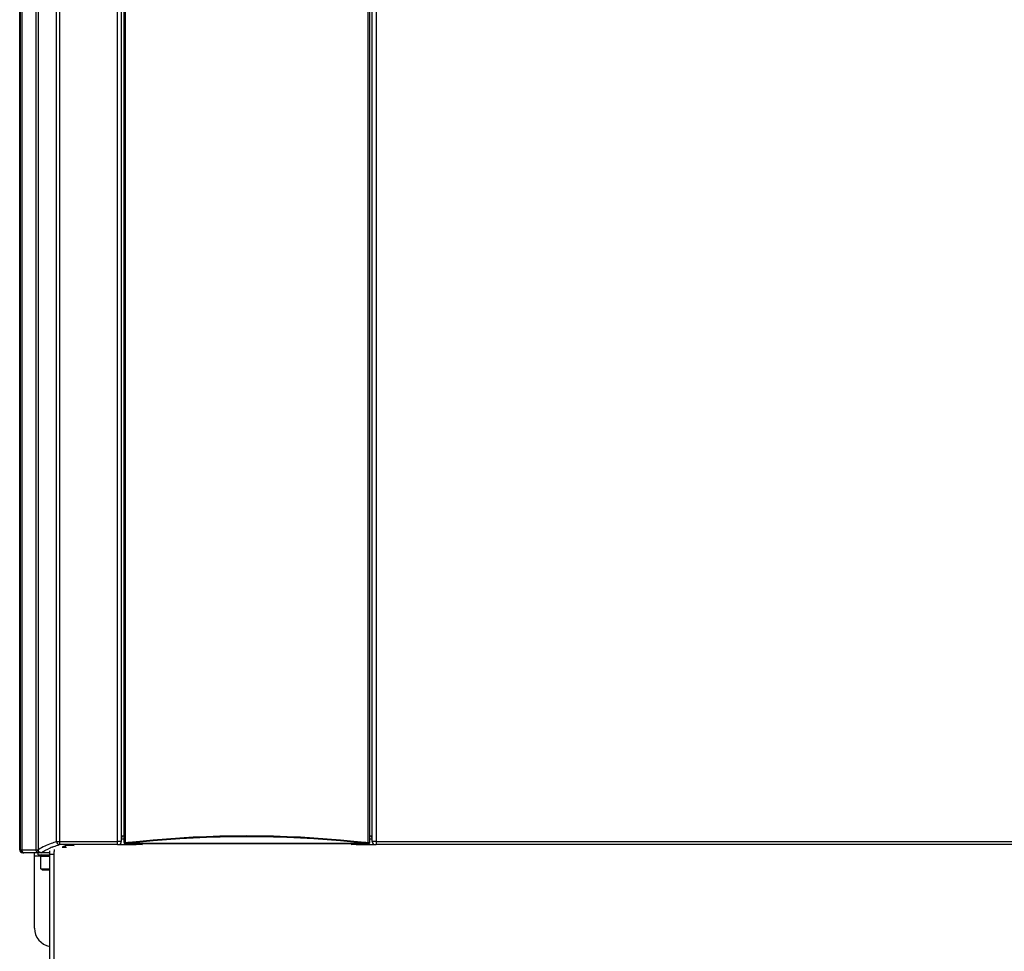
# Model space of a CAD drawing. Header units: millimetres. Extents: x 0 to 594, y 0 to 420.
# Tile 4 of 40: x 75 to 129, y 170 to 221. Entities that reach past the tile are written whole.
import ezdxf

# ---------------------------------------------------------------- set-up
doc = ezdxf.new("R2010")
doc.units = ezdxf.units.MM
doc.header["$LTSCALE"] = 32.67
doc.layers.get('0').update_dxf_attribs({"linetype": 'CONTINUOUS'})
doc.layers.add('ROUNDS', color=7, linetype='CONTINUOUS')

msp = doc.modelspace()

# ---------------------------------------------------------------- linework, layer by layer
at = {"color": 7, "linetype": 'CONTINUOUS'}
for p, q in [((75.2766, 175.7442), (75.2766, 295.2242)), ((80.7784, 290.751), (80.7784, 176.1893)), ((94.3749, 176.1893), (94.3749, 290.751)), ((80.6192, 176.0276), (81.5766, 176.0276)), ((80.9434, 176.3277), (80.7801, 176.3276)), ((80.9268, 176.4899), (80.7808, 176.4899)), ((80.7949, 176.3719), (80.8289, 176.4739)), ((80.9862, 176.0776), (80.9924, 176.083)), ((81.1487, 176.078), (80.9862, 176.0776)), ((93.4978, 176.0275), (93.5518, 176.0276)), ((93.5518, 176.0276), (93.5766, 176.0276)), ((93.5766, 176.0276), (94.534, 176.0276)), ((94.167, 176.0776), (94.0202, 176.0779)), ((94.1608, 176.083), (94.167, 176.0776)), ((94.3731, 176.3276), (94.2263, 176.3278)), ((94.3725, 176.4899), (94.2264, 176.4899)), ((94.3584, 176.3718), (94.3244, 176.4739)), ((76.9054, 175.5842), (75.4367, 175.5842)), ((76.0766, 171.5042), (76.0766, 175.5842)), ((76.2766, 175.4836), (76.2766, 175.5842)), ((76.2766, 175.4836), (76.9054, 175.4836)), ((76.8216, 175.4442), (76.433, 175.4723)), ((76.9054, 175.4442), (76.8216, 175.4442)), ((76.8286, 175.3842), (76.8286, 175.4442)), ((77.6193, 175.9047), (77.7784, 175.9654)), ((78.2299, 175.9712), (77.7761, 175.9715)), ((76.9054, 175.3842), (76.4266, 175.3842)), ((76.4266, 174.7142), (76.4266, 175.3842)), ((76.4866, 174.6542), (76.4266, 174.7142)), ((76.4266, 174.7142), (76.9054, 174.7142)), ((76.4866, 174.6542), (76.9054, 174.6542))]:
    msp.add_line(p, q, dxfattribs=at)
at = {"color": 9, "linetype": 'CONTINUOUS'}
for p, q in [((75.3283, 175.7442), (75.3283, 295.2035)), ((75.3868, 295.1817), (75.3868, 175.7442)), ((76.1638, 175.7442), (76.1638, 294.5601)), ((76.2808, 294.4201), (76.2808, 175.7469)), ((77.2688, 176.1918), (77.2688, 292.7121)), ((77.4286, 292.7121), (77.4286, 176.0318)), ((80.5784, 176.0318), (80.5784, 290.7712)), ((94.5749, 290.7712), (94.5749, 176.0318)), ((80.9324, 176.1403), (80.9324, 262.5158)), ((81.003, 176.1435), (81.003, 262.5116)), ((94.1502, 176.1434), (94.1502, 262.5141)), ((94.2208, 262.5158), (94.2208, 176.1403)), ((77.2688, 176.1918), (80.5784, 176.1918)), ((80.5784, 176.0318), (77.4287, 176.0318)), ((80.6192, 176.0276), (80.6192, 176.0311)), ((80.9324, 176.143), (80.9398, 176.1432)), ((80.9398, 176.1432), (80.9911, 176.1433)), ((81.0018, 176.0833), (81.1487, 176.0837)), ((81.003, 176.1435), (81.1329, 176.1435)), ((81.1487, 176.0837), (94.1432, 176.0834)), ((81.3928, 176.1129), (93.7604, 176.1129)), ((81.5766, 176.0276), (81.5766, 176.0788)), ((93.5766, 176.0788), (93.5766, 176.0276)), ((94.0203, 176.1435), (94.1502, 176.1435)), ((94.2112, 176.1432), (94.2024, 176.1431)), ((94.534, 176.0311), (94.534, 176.0276)), ((94.5749, 176.1918), (148.2844, 176.1918)), ((148.1246, 176.0318), (94.5749, 176.0318)), ((75.2766, 175.7442), (76.2618, 175.7442)), ((76.2716, 175.7451), (76.2557, 175.7443)), ((76.3074, 175.7642), (76.2808, 175.7469)), ((76.7704, 175.77), (76.8429, 175.8037)), ((77.7761, 175.9715), (77.582, 175.8975)), ((77.582, 175.8975), (77.81, 175.8973)), ((76.8286, 175.4042), (76.0766, 175.4042))]:
    msp.add_line(p, q, dxfattribs=at)
for points in [[(80.9924, 176.083), (80.9951, 176.0832), (81.0018, 176.0833)], [(81.3859, 176.1498), (81.3877, 176.1363), (81.3897, 176.1238), (81.3919, 176.113)], [(93.768, 176.1551), (93.7656, 176.1363), (93.7635, 176.1238), (93.7614, 176.113)], [(94.1432, 176.0834), (94.1525, 176.0833), (94.1587, 176.0832), (94.1608, 176.083)]]:
    msp.add_lwpolyline(points, dxfattribs=at)
for centre, radius, start, end in [((77.4288, 176.1918), 0.16, 180.01164, 269.92209), ((80.6085, 148.1334), 28.0584, 89.70904, 90.06153), ((80.6184, 176.1911), 0.16, 269.98727, 0.00619), ((81.1893, 176.8763), 0.7898, 279.08837, 284.85778), ((94.5348, 176.1911), 0.16, 179.99381, 270.01273), ((75.4882, 175.7441), 0.1599, 179.97025, 270.01012), ((78.939, 171.176), 5.0803, 112.08261, 114.36809)]:
    msp.add_arc(centre, radius, start, end, dxfattribs=at)
at = {"color": 7, "linetype": 'CONTINUOUS'}
for centre, radius, start, end in [((87.5254, 120.9498), 55.5461, 95.94206, 96.35393), ((87.5367, 120.9517), 55.5023, 95.95516, 96.35547), ((81.5803, 149.5608), 26.4668, 89.5906, 90.00802), ((81.6648, 160.2184), 15.8089, 89.03813, 89.6207), ((87.5766, 120.3079), 56.19, 84.0738, 95.9262), ((87.5766, 120.4189), 56.0364, 84.0608, 95.9392), ((93.4884, 160.2184), 15.8089, 90.3793, 90.96187), ((87.6165, 120.9517), 55.5023, 83.64453, 84.04484), ((87.6278, 120.9493), 55.5467, 83.64608, 84.05796), ((93.5668, 150.6122), 25.4153, 90.15537, 90.4125), ((77.0766, 171.5042), 1, 180, 259.90859)]:
    msp.add_arc(centre, radius, start, end, dxfattribs=at)
for centre, major_axis, ratio, start_param, end_param in [((80.6201, 176.1876), (0.0716, -0.1431), 0.9998096, -0.463541, 1.107103), ((94.5331, 176.1876), (0.0716, 0.1431), 0.9998096, 2.0344896, 3.6051337), ((75.4367, 175.7442), (0.1601, 0), 0.9996573, -3.1415927, -1.5707963)]:
    msp.add_ellipse(centre, major_axis=major_axis, ratio=ratio, start_param=start_param, end_param=end_param, dxfattribs=at)
at = {"color": 9, "linetype": 'CONTINUOUS'}
for points, knots in [([(77.2688, 176.1918), (77.1698, 176.158), (76.84, 176.0387), (76.5151, 175.897), (76.3074, 175.7642)], [0, 0, 0, 0, 0.2979891, 1, 1, 1, 1]), ([(77.0291, 175.8836), (77.0601, 175.8962), (77.1921, 175.9486), (77.3259, 175.9968), (77.4287, 176.0318)], [0, 0, 0, 0, 0.2355627, 1, 1, 1, 1]), ([(80.5784, 176.0318), (80.5876, 176.0318), (80.5987, 176.0279), (80.6173, 176.035), (80.6192, 176.0311)], [0, 0, 0, 0, 0.6793938, 1, 1, 1, 1]), ([(80.7784, 176.1911), (80.7761, 176.192), (80.7666, 176.1903), (80.7577, 176.1914), (80.751, 176.1914)], [0, 0, 0, 0, 0.264376, 1, 1, 1, 1]), ([(80.9324, 176.143), (80.9325, 176.138), (80.9337, 176.1275), (80.9366, 176.1173), (80.9387, 176.1123)], [0, 0, 0, 0, 0.4807721, 1, 1, 1, 1]), ([(80.9387, 176.1123), (80.942, 176.1046), (80.9523, 176.0866), (80.9734, 176.0931), (80.9803, 176.0985)], [0, 0, 0, 0, 0.4890602, 1, 1, 1, 1]), ([(81.003, 176.1434), (81.0031, 176.1299), (81.0036, 176.121), (81.0052, 176.0874), (81.0082, 176.097), (81.0086, 176.0995)], [0, 0, 0, 0, 0.6926648, 0.8737223, 1, 1, 1, 1]), ([(81.1418, 176.1437), (81.1418, 176.1327), (81.1461, 176.1201), (81.1391, 176.0935), (81.1452, 176.0925)], [0, 0, 0, 0, 0.6386752, 1, 1, 1, 1]), ([(81.1452, 176.0925), (81.1458, 176.0924), (81.1466, 176.0961), (81.147, 176.0979), (81.1473, 176.0998)], [0, 0, 0, 0, 0.2499788, 1, 1, 1, 1]), ([(94.008, 176.0925), (94.0074, 176.0924), (94.0067, 176.0961), (94.0062, 176.0979), (94.006, 176.0998)], [0, 0, 0, 0, 0.2499787, 1, 1, 1, 1]), ([(94.0114, 176.1437), (94.0114, 176.1327), (94.0071, 176.1201), (94.0141, 176.0935), (94.008, 176.0925)], [0, 0, 0, 0, 0.6386753, 1, 1, 1, 1]), ([(94.1502, 176.1434), (94.1502, 176.1299), (94.1497, 176.121), (94.148, 176.0874), (94.145, 176.0971), (94.1446, 176.0995)], [0, 0, 0, 0, 0.6925659, 0.8735395, 1, 1, 1, 1]), ([(94.1502, 176.1434), (94.1684, 176.1434), (94.1885, 176.1414), (94.2091, 176.1437), (94.2112, 176.1432)], [0, 0, 0, 0, 0.897039, 1, 1, 1, 1]), ([(94.2149, 176.113), (94.2118, 176.1052), (94.2017, 176.0869), (94.1805, 176.0937), (94.1736, 176.0992)], [0, 0, 0, 0, 0.4876432, 1, 1, 1, 1]), ([(94.2208, 176.143), (94.2208, 176.1381), (94.2197, 176.1279), (94.2169, 176.1179), (94.2149, 176.113)], [0, 0, 0, 0, 0.480435, 1, 1, 1, 1]), ([(94.5749, 176.1918), (94.5279, 176.1918), (94.4629, 176.1834), (94.3932, 176.1984), (94.3749, 176.1911)], [0, 0, 0, 0, 0.7041233, 1, 1, 1, 1]), ([(94.534, 176.0311), (94.5359, 176.035), (94.5546, 176.0279), (94.5656, 176.0318), (94.5749, 176.0318)], [0, 0, 0, 0, 0.3206087, 1, 1, 1, 1]), ([(76.2769, 175.5842), (76.229, 175.5842), (76.1703, 175.657), (76.1638, 175.7236), (76.1638, 175.7442)], [0, 0, 0, 0, 0.6996391, 1, 1, 1, 1]), ([(76.2808, 175.7469), (76.2803, 175.7465), (76.2772, 175.7454), (76.2741, 175.7453), (76.2716, 175.7451)], [0, 0, 0, 0, 0.2276105, 1, 1, 1, 1]), ([(76.4408, 175.587), (76.4385, 175.5857), (76.429, 175.5857), (76.4204, 175.5846), (76.4141, 175.5842)], [0, 0, 0, 0, 0.2959166, 1, 1, 1, 1]), ([(76.4408, 175.587), (76.4645, 175.6027), (76.571, 175.6698), (76.6827, 175.7281), (76.7704, 175.77)], [0, 0, 0, 0, 0.2270079, 1, 1, 1, 1])]:
    msp.add_open_spline(points, degree=3, knots=knots, dxfattribs=at)
at = {"color": 7, "linetype": 'CONTINUOUS'}
for points in [[(80.927, 176.1376), (80.927, 176.1176), (80.9371, 176.0858), (80.9571, 176.0856)], [(94.2262, 176.1376), (94.2262, 176.118), (94.2171, 176.0866), (94.1975, 176.0864)]]:
    msp.add_open_spline(points, degree=3, dxfattribs=at)
for points, knots in [([(80.9571, 176.0856), (80.96, 176.0855), (80.9665, 176.087), (80.972, 176.0904), (80.9749, 176.0926)], [0, 0, 0, 0, 0.4401844, 1, 1, 1, 1]), ([(94.1975, 176.0864), (94.1946, 176.0864), (94.188, 176.0879), (94.1824, 176.0915), (94.1795, 176.0938)], [0, 0, 0, 0, 0.4359806, 1, 1, 1, 1])]:
    msp.add_open_spline(points, degree=3, knots=knots, dxfattribs=at)
at = {"color": 9, "linetype": 'CONTINUOUS'}
for points in [[(81.3782, 176.1548), (81.2968, 176.1457), (81.2147, 176.1437), (81.1329, 176.1435)], [(81.1487, 176.0837), (81.204, 176.0839), (81.2595, 176.0877), (81.3141, 176.0964)], [(93.7614, 176.1129), (93.8403, 176.092), (93.9229, 176.0841), (94.0045, 176.0837)], [(93.8478, 176.1486), (93.8235, 176.1502), (93.7993, 176.1521), (93.7751, 176.1548)], [(94.0203, 176.1435), (93.9628, 176.1436), (93.9052, 176.1451), (93.8478, 176.1486)], [(75.3868, 175.7442), (75.3868, 175.6939), (75.4051, 175.6358), (75.4447, 175.6047)], [(75.4447, 175.6047), (75.4601, 175.5925), (75.4803, 175.5842), (75.5, 175.5842)], [(76.2824, 175.6643), (76.2692, 175.6884), (76.2619, 175.7167), (76.2617, 175.7442)], [(76.3035, 175.6649), (76.289, 175.6893), (76.2808, 175.7186), (76.2808, 175.747)], [(76.4141, 175.5842), (76.3627, 175.5844), (76.3072, 175.6193), (76.2824, 175.6643)], [(76.4408, 175.587), (76.3882, 175.587), (76.3304, 175.6197), (76.3035, 175.6649)]]:
    msp.add_open_spline(points, degree=3, dxfattribs=at)
at = {"layer": 'ROUNDS', "color": 3, "linetype": 'CONTINUOUS'}
for p, q in [((76.9054, 127.0842), (76.9054, 175.6842)), ((77.1221, 175.1705), (77.1221, 127.9915))]:
    msp.add_line(p, q, dxfattribs=at)
at = {"layer": 'ROUNDS', "color": 9, "linetype": 'CONTINUOUS'}
msp.add_line((77.1272, 175.4842), (76.9054, 175.4842), dxfattribs=at)
at = {"layer": 'ROUNDS', "color": 3, "linetype": 'CONTINUOUS'}
msp.add_open_spline([(77.1519, 175.7704), (77.1473, 175.7688), (77.1453, 175.7475), (77.1386, 175.7165), (77.1349, 175.6589), (77.1281, 175.5521), (77.1235, 175.3862), (77.1221, 175.2462), (77.1221, 175.1705)], degree=3, knots=[0, 0, 0, 0, 0.024157, 0.0835451, 0.1771277, 0.3012987, 0.6226319, 1, 1, 1, 1], dxfattribs=at)

doc.saveas('drawing.dxf')
